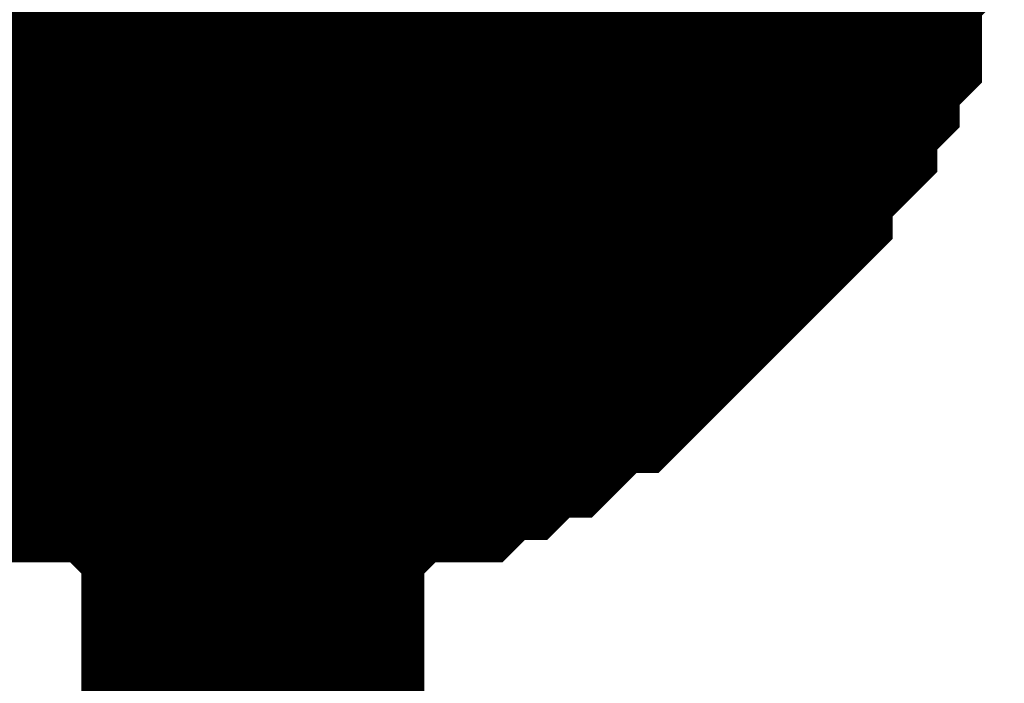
# Model space of a CAD drawing. Header units: inches. Extents: x 0 to 292, y 0 to 193.
# Tile 97 of 155: x 126.051 to 126.911, y 165.107 to 165.687. Entities that reach past the tile are written whole.
import ezdxf

# ---------------------------------------------------------------- set-up
doc = ezdxf.new("R2010")
doc.units = ezdxf.units.IN
doc.layers.add('Sheet', color=255, linetype='Continuous')

msp = doc.modelspace()

# ---------------------------------------------------------------- linework, layer by layer
at = {"layer": 'Sheet'}
msp.add_lwpolyline([(125.984, 165.862, 0.508, 0.508, 1), (126.492, 165.862, 0.508, 0.508, 1)], format="xyseb", close=True, dxfattribs=at)
for points in [[(126.25454, 165.84989, 0.29972, 0.29972, 0), (126.25454, 163.31605, 0.29972, 0.29972, 0)], [(126.76111, 165.84989, 0.29972, 0.29972, 0), (126.76111, 165.8304, 0.29972, 0.29972, 0), (126.76111, 165.79142, 0.29972, 0.29972, 0), (126.76111, 165.77193, 0.29972, 0.29972, 0), (126.74163, 165.75244, 0.29972, 0.29972, 0), (126.74163, 165.73295, 0.29972, 0.29972, 0), (126.74163, 165.69397, 0.29972, 0.29972, 0), (126.72215, 165.67447, 0.29972, 0.29972, 0), (126.72215, 165.65498, 0.29972, 0.29972, 0), (126.70266, 165.63549, 0.29972, 0.29972, 0), (126.70266, 165.616, 0.29972, 0.29972, 0), (126.68318, 165.59651, 0.29972, 0.29972, 0), (126.66369, 165.57702, 0.29972, 0.29972, 0), (126.66369, 165.55753, 0.29972, 0.29972, 0), (126.64421, 165.53804, 0.29972, 0.29972, 0), (126.62473, 165.51855, 0.29972, 0.29972, 0), (126.60524, 165.49905, 0.29972, 0.29972, 0), (126.58576, 165.47956, 0.29972, 0.29972, 0), (126.56628, 165.46007, 0.29972, 0.29972, 0), (126.54679, 165.44058, 0.29972, 0.29972, 0), (126.52731, 165.44058, 0.29972, 0.29972, 0), (126.50782, 165.42109, 0.29972, 0.29972, 0), (126.48834, 165.4016, 0.29972, 0.29972, 0), (126.46886, 165.4016, 0.29972, 0.29972, 0), (126.44937, 165.38211, 0.29972, 0.29972, 0), (126.42989, 165.38211, 0.29972, 0.29972, 0), (126.41041, 165.36262, 0.29972, 0.29972, 0), (126.37144, 165.36262, 0.29972, 0.29972, 0), (126.35195, 165.36262, 0.29972, 0.29972, 0), (126.33247, 165.34313, 0.29972, 0.29972, 0), (126.31299, 165.34313, 0.29972, 0.29972, 0), (126.27402, 165.34313, 0.29972, 0.29972, 0), (126.25454, 165.34313, 0.29972, 0.29972, 0)], [(126.76111, 165.84989, 0.29972, 0.29972, 0), (126.76111, 165.8304, 0.29972, 0.29972, 0), (126.76111, 165.79142, 0.29972, 0.29972, 0), (126.76111, 165.77193, 0.29972, 0.29972, 0), (126.74163, 165.75244, 0.29972, 0.29972, 0), (126.74163, 165.73295, 0.29972, 0.29972, 0), (126.74163, 165.69397, 0.29972, 0.29972, 0), (126.72215, 165.67447, 0.29972, 0.29972, 0), (126.72215, 165.65498, 0.29972, 0.29972, 0), (126.70266, 165.63549, 0.29972, 0.29972, 0), (126.70266, 165.616, 0.29972, 0.29972, 0), (126.68318, 165.59651, 0.29972, 0.29972, 0), (126.66369, 165.57702, 0.29972, 0.29972, 0), (126.66369, 165.55753, 0.29972, 0.29972, 0), (126.64421, 165.53804, 0.29972, 0.29972, 0), (126.62473, 165.51855, 0.29972, 0.29972, 0), (126.60524, 165.49905, 0.29972, 0.29972, 0), (126.58576, 165.47956, 0.29972, 0.29972, 0), (126.56628, 165.46007, 0.29972, 0.29972, 0), (126.54679, 165.44058, 0.29972, 0.29972, 0), (126.52731, 165.44058, 0.29972, 0.29972, 0), (126.50782, 165.42109, 0.29972, 0.29972, 0), (126.48834, 165.4016, 0.29972, 0.29972, 0), (126.46886, 165.4016, 0.29972, 0.29972, 0), (126.44937, 165.38211, 0.29972, 0.29972, 0), (126.42989, 165.38211, 0.29972, 0.29972, 0), (126.41041, 165.36262, 0.29972, 0.29972, 0), (126.37144, 165.36262, 0.29972, 0.29972, 0), (126.35195, 165.36262, 0.29972, 0.29972, 0), (126.33247, 165.34313, 0.29972, 0.29972, 0), (126.31299, 165.34313, 0.29972, 0.29972, 0), (126.27402, 165.34313, 0.29972, 0.29972, 0), (126.25454, 165.34313, 0.29972, 0.29972, 0)], [(126.76111, 165.84989, 0.29972, 0.29972, 0), (126.76111, 165.8304, 0.29972, 0.29972, 0), (126.76111, 165.79142, 0.29972, 0.29972, 0), (126.76111, 165.77193, 0.29972, 0.29972, 0), (126.74163, 165.75244, 0.29972, 0.29972, 0), (126.74163, 165.73295, 0.29972, 0.29972, 0), (126.74163, 165.69397, 0.29972, 0.29972, 0), (126.72215, 165.67447, 0.29972, 0.29972, 0), (126.72215, 165.65498, 0.29972, 0.29972, 0), (126.70266, 165.63549, 0.29972, 0.29972, 0), (126.70266, 165.616, 0.29972, 0.29972, 0), (126.68318, 165.59651, 0.29972, 0.29972, 0), (126.66369, 165.57702, 0.29972, 0.29972, 0), (126.66369, 165.55753, 0.29972, 0.29972, 0), (126.64421, 165.53804, 0.29972, 0.29972, 0), (126.62473, 165.51855, 0.29972, 0.29972, 0), (126.60524, 165.49905, 0.29972, 0.29972, 0), (126.58576, 165.47956, 0.29972, 0.29972, 0), (126.56628, 165.46007, 0.29972, 0.29972, 0), (126.54679, 165.44058, 0.29972, 0.29972, 0), (126.52731, 165.44058, 0.29972, 0.29972, 0), (126.50782, 165.42109, 0.29972, 0.29972, 0), (126.48834, 165.4016, 0.29972, 0.29972, 0), (126.46886, 165.4016, 0.29972, 0.29972, 0), (126.44937, 165.38211, 0.29972, 0.29972, 0), (126.42989, 165.38211, 0.29972, 0.29972, 0), (126.41041, 165.36262, 0.29972, 0.29972, 0), (126.37144, 165.36262, 0.29972, 0.29972, 0), (126.35195, 165.36262, 0.29972, 0.29972, 0), (126.33247, 165.34313, 0.29972, 0.29972, 0), (126.31299, 165.34313, 0.29972, 0.29972, 0), (126.27402, 165.34313, 0.29972, 0.29972, 0), (126.25454, 165.34313, 0.29972, 0.29972, 0)], [(126.76111, 165.84989, 0.29972, 0.29972, 0), (126.76111, 165.8304, 0.29972, 0.29972, 0), (126.76111, 165.79142, 0.29972, 0.29972, 0), (126.76111, 165.77193, 0.29972, 0.29972, 0), (126.74163, 165.75244, 0.29972, 0.29972, 0), (126.74163, 165.73295, 0.29972, 0.29972, 0), (126.74163, 165.69397, 0.29972, 0.29972, 0), (126.72215, 165.67447, 0.29972, 0.29972, 0), (126.72215, 165.65498, 0.29972, 0.29972, 0), (126.70266, 165.63549, 0.29972, 0.29972, 0), (126.70266, 165.616, 0.29972, 0.29972, 0), (126.68318, 165.59651, 0.29972, 0.29972, 0), (126.66369, 165.57702, 0.29972, 0.29972, 0), (126.66369, 165.55753, 0.29972, 0.29972, 0), (126.64421, 165.53804, 0.29972, 0.29972, 0), (126.62473, 165.51855, 0.29972, 0.29972, 0), (126.60524, 165.49905, 0.29972, 0.29972, 0), (126.58576, 165.47956, 0.29972, 0.29972, 0), (126.56628, 165.46007, 0.29972, 0.29972, 0), (126.54679, 165.44058, 0.29972, 0.29972, 0), (126.52731, 165.44058, 0.29972, 0.29972, 0), (126.50782, 165.42109, 0.29972, 0.29972, 0), (126.48834, 165.4016, 0.29972, 0.29972, 0), (126.46886, 165.4016, 0.29972, 0.29972, 0), (126.44937, 165.38211, 0.29972, 0.29972, 0), (126.42989, 165.38211, 0.29972, 0.29972, 0), (126.41041, 165.36262, 0.29972, 0.29972, 0), (126.37144, 165.36262, 0.29972, 0.29972, 0), (126.35195, 165.36262, 0.29972, 0.29972, 0), (126.33247, 165.34313, 0.29972, 0.29972, 0), (126.31299, 165.34313, 0.29972, 0.29972, 0), (126.27402, 165.34313, 0.29972, 0.29972, 0), (126.25454, 165.34313, 0.29972, 0.29972, 0)], [(126.74163, 165.75244, 0.09906, 0.09906, 0), (126.74163, 165.73295, 0.09906, 0.09906, 0), (126.74163, 165.69397, 0.09906, 0.09906, 0), (126.72215, 165.67447, 0.09906, 0.09906, 0), (126.72215, 165.65498, 0.09906, 0.09906, 0), (126.70266, 165.63549, 0.09906, 0.09906, 0), (126.70266, 165.616, 0.09906, 0.09906, 0), (126.68318, 165.59651, 0.09906, 0.09906, 0), (126.66369, 165.57702, 0.09906, 0.09906, 0), (126.66369, 165.55753, 0.09906, 0.09906, 0), (126.64421, 165.53804, 0.09906, 0.09906, 0), (126.62473, 165.51855, 0.09906, 0.09906, 0), (126.60524, 165.49905, 0.09906, 0.09906, 0), (126.58576, 165.47956, 0.09906, 0.09906, 0), (126.56628, 165.46007, 0.09906, 0.09906, 0), (126.54679, 165.44058, 0.09906, 0.09906, 0), (126.52731, 165.44058, 0.09906, 0.09906, 0), (126.50782, 165.42109, 0.09906, 0.09906, 0), (126.48834, 165.4016, 0.09906, 0.09906, 0), (126.46886, 165.4016, 0.09906, 0.09906, 0), (126.44937, 165.38211, 0.09906, 0.09906, 0), (126.42989, 165.38211, 0.09906, 0.09906, 0), (126.41041, 165.36262, 0.09906, 0.09906, 0), (126.37144, 165.36262, 0.09906, 0.09906, 0), (126.35195, 165.36262, 0.09906, 0.09906, 0), (126.33247, 165.34313, 0.09906, 0.09906, 0), (126.31299, 165.34313, 0.09906, 0.09906, 0), (126.27402, 165.34313, 0.09906, 0.09906, 0), (126.25454, 165.34313, 0.09906, 0.09906, 0)], [(126.74163, 165.75244, 0.09906, 0.09906, 0), (126.74163, 165.73295, 0.09906, 0.09906, 0), (126.74163, 165.69397, 0.09906, 0.09906, 0), (126.72215, 165.67447, 0.09906, 0.09906, 0), (126.72215, 165.65498, 0.09906, 0.09906, 0), (126.70266, 165.63549, 0.09906, 0.09906, 0), (126.70266, 165.616, 0.09906, 0.09906, 0), (126.68318, 165.59651, 0.09906, 0.09906, 0), (126.66369, 165.57702, 0.09906, 0.09906, 0), (126.66369, 165.55753, 0.09906, 0.09906, 0), (126.64421, 165.53804, 0.09906, 0.09906, 0), (126.62473, 165.51855, 0.09906, 0.09906, 0), (126.60524, 165.49905, 0.09906, 0.09906, 0), (126.58576, 165.47956, 0.09906, 0.09906, 0), (126.56628, 165.46007, 0.09906, 0.09906, 0), (126.54679, 165.44058, 0.09906, 0.09906, 0), (126.52731, 165.44058, 0.09906, 0.09906, 0), (126.50782, 165.42109, 0.09906, 0.09906, 0), (126.48834, 165.4016, 0.09906, 0.09906, 0), (126.46886, 165.4016, 0.09906, 0.09906, 0), (126.44937, 165.38211, 0.09906, 0.09906, 0), (126.42989, 165.38211, 0.09906, 0.09906, 0), (126.41041, 165.36262, 0.09906, 0.09906, 0), (126.37144, 165.36262, 0.09906, 0.09906, 0), (126.35195, 165.36262, 0.09906, 0.09906, 0), (126.33247, 165.34313, 0.09906, 0.09906, 0), (126.31299, 165.34313, 0.09906, 0.09906, 0), (126.27402, 165.34313, 0.09906, 0.09906, 0), (126.25454, 165.34313, 0.09906, 0.09906, 0)], [(126.74163, 165.75244, 0.09906, 0.09906, 0), (126.74163, 165.73295, 0.09906, 0.09906, 0), (126.74163, 165.69397, 0.09906, 0.09906, 0), (126.72215, 165.67447, 0.09906, 0.09906, 0), (126.72215, 165.65498, 0.09906, 0.09906, 0), (126.70266, 165.63549, 0.09906, 0.09906, 0), (126.70266, 165.616, 0.09906, 0.09906, 0), (126.68318, 165.59651, 0.09906, 0.09906, 0), (126.66369, 165.57702, 0.09906, 0.09906, 0), (126.66369, 165.55753, 0.09906, 0.09906, 0), (126.64421, 165.53804, 0.09906, 0.09906, 0), (126.62473, 165.51855, 0.09906, 0.09906, 0), (126.60524, 165.49905, 0.09906, 0.09906, 0), (126.58576, 165.47956, 0.09906, 0.09906, 0), (126.56628, 165.46007, 0.09906, 0.09906, 0), (126.54679, 165.44058, 0.09906, 0.09906, 0), (126.52731, 165.44058, 0.09906, 0.09906, 0), (126.50782, 165.42109, 0.09906, 0.09906, 0), (126.48834, 165.4016, 0.09906, 0.09906, 0), (126.46886, 165.4016, 0.09906, 0.09906, 0), (126.44937, 165.38211, 0.09906, 0.09906, 0), (126.42989, 165.38211, 0.09906, 0.09906, 0), (126.41041, 165.36262, 0.09906, 0.09906, 0), (126.37144, 165.36262, 0.09906, 0.09906, 0), (126.35195, 165.36262, 0.09906, 0.09906, 0), (126.33247, 165.34313, 0.09906, 0.09906, 0), (126.31299, 165.34313, 0.09906, 0.09906, 0), (126.27402, 165.34313, 0.09906, 0.09906, 0), (126.25454, 165.34313, 0.09906, 0.09906, 0)], [(126.74163, 165.75244, 0.09906, 0.09906, 0), (126.74163, 165.73295, 0.09906, 0.09906, 0), (126.74163, 165.69397, 0.09906, 0.09906, 0), (126.72215, 165.67447, 0.09906, 0.09906, 0), (126.72215, 165.65498, 0.09906, 0.09906, 0), (126.70266, 165.63549, 0.09906, 0.09906, 0), (126.70266, 165.616, 0.09906, 0.09906, 0), (126.68318, 165.59651, 0.09906, 0.09906, 0), (126.66369, 165.57702, 0.09906, 0.09906, 0), (126.66369, 165.55753, 0.09906, 0.09906, 0), (126.64421, 165.53804, 0.09906, 0.09906, 0), (126.62473, 165.51855, 0.09906, 0.09906, 0), (126.60524, 165.49905, 0.09906, 0.09906, 0), (126.58576, 165.47956, 0.09906, 0.09906, 0), (126.56628, 165.46007, 0.09906, 0.09906, 0), (126.54679, 165.44058, 0.09906, 0.09906, 0), (126.52731, 165.44058, 0.09906, 0.09906, 0), (126.50782, 165.42109, 0.09906, 0.09906, 0), (126.48834, 165.4016, 0.09906, 0.09906, 0), (126.46886, 165.4016, 0.09906, 0.09906, 0), (126.44937, 165.38211, 0.09906, 0.09906, 0), (126.42989, 165.38211, 0.09906, 0.09906, 0), (126.41041, 165.36262, 0.09906, 0.09906, 0), (126.37144, 165.36262, 0.09906, 0.09906, 0), (126.35195, 165.36262, 0.09906, 0.09906, 0), (126.33247, 165.34313, 0.09906, 0.09906, 0), (126.31299, 165.34313, 0.09906, 0.09906, 0), (126.27402, 165.34313, 0.09906, 0.09906, 0), (126.25454, 165.34313, 0.09906, 0.09906, 0)], [(126.25454, 165.34313, 0.29972, 0.29972, 0), (126.23505, 165.34313, 0.29972, 0.29972, 0), (126.19608, 165.34313, 0.29972, 0.29972, 0), (126.1766, 165.34313, 0.29972, 0.29972, 0), (126.15712, 165.36262, 0.29972, 0.29972, 0), (126.13763, 165.36262, 0.29972, 0.29972, 0), (126.09867, 165.36262, 0.29972, 0.29972, 0), (126.07918, 165.38211, 0.29972, 0.29972, 0), (126.0597, 165.38211, 0.29972, 0.29972, 0), (126.04021, 165.4016, 0.29972, 0.29972, 0), (126.02073, 165.4016, 0.29972, 0.29972, 0), (126.00125, 165.42109, 0.29972, 0.29972, 0), (125.98176, 165.44058, 0.29972, 0.29972, 0), (125.96228, 165.44058, 0.29972, 0.29972, 0), (125.9428, 165.46007, 0.29972, 0.29972, 0), (125.92331, 165.47956, 0.29972, 0.29972, 0), (125.90383, 165.49905, 0.29972, 0.29972, 0), (125.88434, 165.51855, 0.29972, 0.29972, 0)], [(126.25454, 165.34313, 0.29972, 0.29972, 0), (126.23505, 165.34313, 0.29972, 0.29972, 0), (126.19608, 165.34313, 0.29972, 0.29972, 0), (126.1766, 165.34313, 0.29972, 0.29972, 0), (126.15712, 165.36262, 0.29972, 0.29972, 0), (126.13763, 165.36262, 0.29972, 0.29972, 0), (126.09867, 165.36262, 0.29972, 0.29972, 0), (126.07918, 165.38211, 0.29972, 0.29972, 0), (126.0597, 165.38211, 0.29972, 0.29972, 0), (126.04021, 165.4016, 0.29972, 0.29972, 0), (126.02073, 165.4016, 0.29972, 0.29972, 0), (126.00125, 165.42109, 0.29972, 0.29972, 0), (125.98176, 165.44058, 0.29972, 0.29972, 0), (125.96228, 165.44058, 0.29972, 0.29972, 0), (125.9428, 165.46007, 0.29972, 0.29972, 0), (125.92331, 165.47956, 0.29972, 0.29972, 0), (125.90383, 165.49905, 0.29972, 0.29972, 0), (125.88434, 165.51855, 0.29972, 0.29972, 0)], [(126.25454, 165.34313, 0.29972, 0.29972, 0), (126.23505, 165.34313, 0.29972, 0.29972, 0), (126.19608, 165.34313, 0.29972, 0.29972, 0), (126.1766, 165.34313, 0.29972, 0.29972, 0), (126.15712, 165.36262, 0.29972, 0.29972, 0), (126.13763, 165.36262, 0.29972, 0.29972, 0), (126.09867, 165.36262, 0.29972, 0.29972, 0), (126.07918, 165.38211, 0.29972, 0.29972, 0), (126.0597, 165.38211, 0.29972, 0.29972, 0), (126.04021, 165.4016, 0.29972, 0.29972, 0), (126.02073, 165.4016, 0.29972, 0.29972, 0), (126.00125, 165.42109, 0.29972, 0.29972, 0), (125.98176, 165.44058, 0.29972, 0.29972, 0), (125.96228, 165.44058, 0.29972, 0.29972, 0), (125.9428, 165.46007, 0.29972, 0.29972, 0), (125.92331, 165.47956, 0.29972, 0.29972, 0), (125.90383, 165.49905, 0.29972, 0.29972, 0), (125.88434, 165.51855, 0.29972, 0.29972, 0)], [(126.25454, 165.34313, 0.29972, 0.29972, 0), (126.23505, 165.34313, 0.29972, 0.29972, 0), (126.19608, 165.34313, 0.29972, 0.29972, 0), (126.1766, 165.34313, 0.29972, 0.29972, 0), (126.15712, 165.36262, 0.29972, 0.29972, 0), (126.13763, 165.36262, 0.29972, 0.29972, 0), (126.09867, 165.36262, 0.29972, 0.29972, 0), (126.07918, 165.38211, 0.29972, 0.29972, 0), (126.0597, 165.38211, 0.29972, 0.29972, 0), (126.04021, 165.4016, 0.29972, 0.29972, 0), (126.02073, 165.4016, 0.29972, 0.29972, 0), (126.00125, 165.42109, 0.29972, 0.29972, 0), (125.98176, 165.44058, 0.29972, 0.29972, 0), (125.96228, 165.44058, 0.29972, 0.29972, 0), (125.9428, 165.46007, 0.29972, 0.29972, 0), (125.92331, 165.47956, 0.29972, 0.29972, 0), (125.90383, 165.49905, 0.29972, 0.29972, 0), (125.88434, 165.51855, 0.29972, 0.29972, 0)], [(126.25454, 165.34313, 0.09906, 0.09906, 0), (126.23505, 165.34313, 0.09906, 0.09906, 0), (126.19608, 165.34313, 0.09906, 0.09906, 0), (126.1766, 165.34313, 0.09906, 0.09906, 0), (126.15712, 165.36262, 0.09906, 0.09906, 0), (126.13763, 165.36262, 0.09906, 0.09906, 0), (126.09867, 165.36262, 0.09906, 0.09906, 0), (126.07918, 165.38211, 0.09906, 0.09906, 0), (126.0597, 165.38211, 0.09906, 0.09906, 0), (126.04021, 165.4016, 0.09906, 0.09906, 0), (126.02073, 165.4016, 0.09906, 0.09906, 0), (126.00125, 165.42109, 0.09906, 0.09906, 0)], [(126.25454, 165.34313, 0.09906, 0.09906, 0), (126.23505, 165.34313, 0.09906, 0.09906, 0), (126.19608, 165.34313, 0.09906, 0.09906, 0), (126.1766, 165.34313, 0.09906, 0.09906, 0), (126.15712, 165.36262, 0.09906, 0.09906, 0), (126.13763, 165.36262, 0.09906, 0.09906, 0), (126.09867, 165.36262, 0.09906, 0.09906, 0), (126.07918, 165.38211, 0.09906, 0.09906, 0), (126.0597, 165.38211, 0.09906, 0.09906, 0), (126.04021, 165.4016, 0.09906, 0.09906, 0), (126.02073, 165.4016, 0.09906, 0.09906, 0), (126.00125, 165.42109, 0.09906, 0.09906, 0)], [(126.25454, 165.34313, 0.09906, 0.09906, 0), (126.23505, 165.34313, 0.09906, 0.09906, 0), (126.19608, 165.34313, 0.09906, 0.09906, 0), (126.1766, 165.34313, 0.09906, 0.09906, 0), (126.15712, 165.36262, 0.09906, 0.09906, 0), (126.13763, 165.36262, 0.09906, 0.09906, 0), (126.09867, 165.36262, 0.09906, 0.09906, 0), (126.07918, 165.38211, 0.09906, 0.09906, 0), (126.0597, 165.38211, 0.09906, 0.09906, 0), (126.04021, 165.4016, 0.09906, 0.09906, 0), (126.02073, 165.4016, 0.09906, 0.09906, 0), (126.00125, 165.42109, 0.09906, 0.09906, 0)], [(126.25454, 165.34313, 0.09906, 0.09906, 0), (126.23505, 165.34313, 0.09906, 0.09906, 0), (126.19608, 165.34313, 0.09906, 0.09906, 0), (126.1766, 165.34313, 0.09906, 0.09906, 0), (126.15712, 165.36262, 0.09906, 0.09906, 0), (126.13763, 165.36262, 0.09906, 0.09906, 0), (126.09867, 165.36262, 0.09906, 0.09906, 0), (126.07918, 165.38211, 0.09906, 0.09906, 0), (126.0597, 165.38211, 0.09906, 0.09906, 0), (126.04021, 165.4016, 0.09906, 0.09906, 0), (126.02073, 165.4016, 0.09906, 0.09906, 0), (126.00125, 165.42109, 0.09906, 0.09906, 0)]]:
    msp.add_lwpolyline(points, format="xyseb", dxfattribs=at)

doc.saveas('drawing.dxf')
